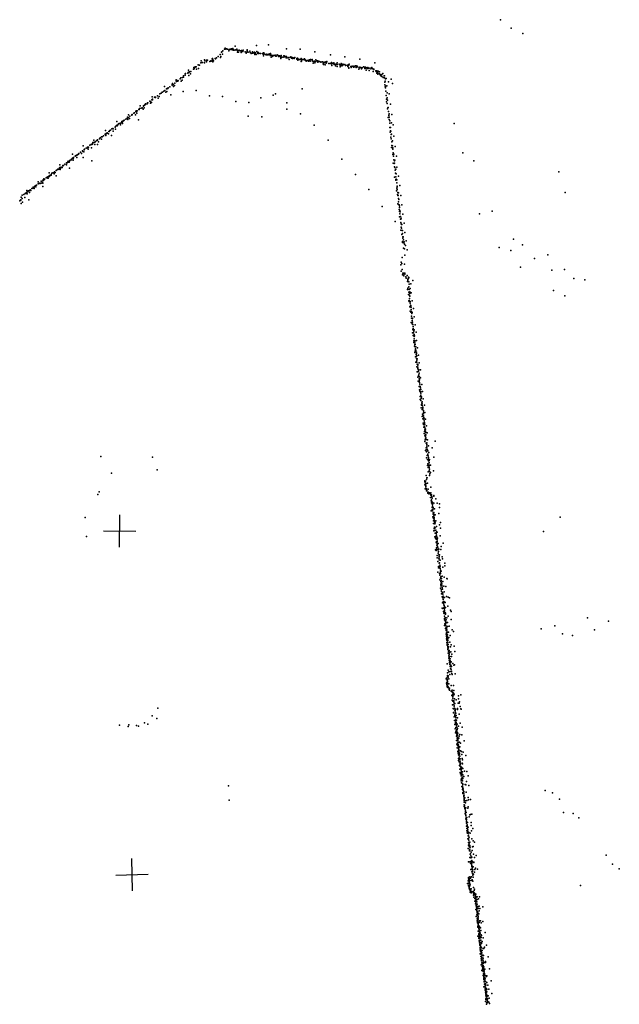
# Model space of a CAD drawing. Header units: millimetres. Extents: x -37310 to 30656, y -73877 to 11784.
# Tile 33 of 34: x -5207 to 2193, y -372 to 11784. Entities that reach past the tile are written whole.
import ezdxf

# ---------------------------------------------------------------- set-up
doc = ezdxf.new("R2010")
doc.units = ezdxf.units.MM
doc.layers.add('P', color=9, linetype='Continuous')
doc.layers.add('PANOS', color=10, linetype='Continuous')

msp = doc.modelspace()

# ---------------------------------------------------------------- linework, layer by layer
at = {"layer": 'P'}
for p in [(725, 11784), (860, 11680), (1004, 11613), (-2672, 11431), (-2578, 11427), (-2547, 11456), (-2284, 11466), (-2136, 11475), (-2793, 11306), (-2779, 11312), (-2757, 11328), (-2756, 11329), (-2733, 11356), (-2727, 11317), (-2723, 11330), (-2715, 11384), (-2714, 11387), (-2703, 11360), (-2700, 11401), (-2680, 11419), (-2673, 11420), (-2672, 11420), (-2654, 11426), (-2645, 11421), (-2643, 11419), (-2625, 11398), (-2621, 11418), (-2612, 11417), (-2611, 11422), (-2610, 11420), (-2597, 11415), (-2593, 11424), (-2580, 11413), (-2569, 11406), (-2567, 11411), (-2550, 11407), (-2540, 11412), (-2536, 11413), (-2536, 11411), (-2529, 11419), (-2518, 11403), (-2518, 11385), (-2515, 11402), (-2507, 11382), (-2500, 11407), (-2487, 11398), (-2475, 11378), (-2472, 11396), (-2469, 11403), (-2464, 11393), (-2461, 11400), (-2456, 11390), (-2455, 11390), (-2453, 11405), (-2450, 11408), (-2424, 11388), (-2414, 11381), (-2412, 11370), (-2401, 11403), (-2400, 11394), (-2398, 11411), (-2393, 11383), (-2388, 11383), (-2367, 11396), (-2362, 11380), (-2361, 11377), (-2349, 11365), (-2342, 11372), (-2335, 11387), (-2331, 11372), (-2330, 11381), (-2309, 11382), (-2309, 11369), (-2308, 11382), (-2305, 11356), (-2298, 11374), (-2297, 11365), (-2287, 11355), (-2280, 11392), (-2268, 11381), (-2267, 11368), (-2267, 11365), (-2260, 11377), (-2255, 11366), (-2236, 11367), (-2235, 11366), (-2212, 11366), (-2204, 11370), (-2204, 11360), (-2204, 11359), (-2200, 11376), (-2198, 11338), (-2192, 11357), (-2191, 11369), (-2173, 11353), (-2167, 11349), (-2159, 11358), (-2153, 11350), (-2140, 11352), (-2134, 11358), (-2122, 11361), (-2116, 11341), (-2115, 11353), (-2112, 11367), (-2109, 11345), (-2103, 11322), (-2101, 11344), (-2091, 11329), (-2084, 11343), (-2077, 11337), (-2072, 11342), (-2053, 11345), (-2049, 11336), (-2045, 11334), (-2041, 11334), (-2031, 11352), (-2018, 11341), (-2013, 11331), (-2008, 11333), (-2000, 11339), (-1997, 11328), (-1984, 11316), (-1982, 11342), (-1981, 11326), (-1967, 11321), (-1949, 11339), (-1949, 11321), (-1944, 11324), (-1943, 11339), (-1928, 11330), (-1923, 11326), (-1918, 11315), (-1914, 11329), (-1913, 11425), (-1909, 11314), (-1893, 11315), (-1893, 11314), (-1884, 11316), (-1866, 11323), (-1862, 11327), (-1853, 11317), (-1852, 11310), (-1845, 11316), (-1826, 11309), (-1825, 11313), (-1819, 11307), (-1813, 11318), (-1778, 11310), (-1747, 11420), (-1564, 11387), (-1370, 11351), (-1194, 11325), (-3058, 11192), (-3044, 11192), (-3042, 11203), (-3028, 11201), (-3003, 11228), (-2994, 11222), (-2988, 11224), (-2970, 11251), (-2968, 11278), (-2957, 11254), (-2951, 11256), (-2927, 11250), (-2925, 11288), (-2923, 11275), (-2922, 11275), (-2900, 11285), (-2900, 11262), (-2898, 11281), (-2896, 11282), (-2890, 11285), (-2862, 11269), (-2848, 11278), (-2845, 11272), (-2830, 11299), (-2829, 11286), (-2828, 11281), (-2827, 11304), (-2825, 11294), (-2824, 11265), (-2817, 11276), (-2793, 11303), (-2791, 11301), (-1986, 11305), (-1881, 11294), (-1880, 11291), (-1841, 11305), (-1820, 11304), (-1788, 11303), (-1788, 11298), (-1777, 11303), (-1776, 11304), (-1775, 11290), (-1775, 11284), (-1756, 11292), (-1744, 11293), (-1736, 11293), (-1735, 11269), (-1732, 11304), (-1730, 11299), (-1728, 11271), (-1723, 11287), (-1707, 11293), (-1700, 11294), (-1691, 11299), (-1689, 11288), (-1684, 11288), (-1684, 11283), (-1671, 11280), (-1670, 11272), (-1657, 11279), (-1643, 11272), (-1636, 11287), (-1633, 11283), (-1632, 11279), (-1624, 11273), (-1619, 11291), (-1598, 11291), (-1598, 11289), (-1597, 11277), (-1591, 11270), (-1587, 11248), (-1580, 11268), (-1568, 11272), (-1564, 11253), (-1559, 11263), (-1553, 11288), (-1543, 11277), (-1533, 11278), (-1532, 11263), (-1527, 11258), (-1526, 11267), (-1524, 11262), (-1516, 11272), (-1499, 11263), (-1491, 11258), (-1474, 11262), (-1466, 11264), (-1466, 11262), (-1461, 11238), (-1458, 11253), (-1458, 11230), (-1451, 11253), (-1439, 11226), (-1436, 11263), (-1429, 11252), (-1426, 11246), (-1425, 11258), (-1422, 11251), (-1418, 11268), (-1393, 11242), (-1392, 11244), (-1377, 11245), (-1370, 11242), (-1358, 11254), (-1357, 11241), (-1353, 11220), (-1341, 11245), (-1338, 11248), (-1331, 11252), (-1330, 11249), (-1326, 11230), (-1318, 11235), (-1312, 11235), (-1311, 11214), (-1304, 11230), (-1295, 11237), (-1291, 11206), (-1289, 11232), (-1287, 11250), (-1264, 11234), (-1256, 11225), (-1250, 11201), (-1249, 11215), (-1240, 11235), (-1238, 11243), (-1234, 11226), (-1231, 11216), (-1224, 11219), (-1219, 11234), (-1210, 11229), (-1196, 11229), (-1188, 11217), (-1166, 11221), (-1158, 11219), (-1158, 11208), (-1157, 11207), (-1151, 11220), (-1148, 11228), (-1146, 11188), (-1144, 11222), (-1143, 11184), (-1142, 11234), (-1121, 11206), (-1117, 11192), (-1105, 11209), (-1088, 11198), (-1085, 11201), (-1082, 11210), (-1077, 11201), (-1061, 11213), (-1054, 11216), (-1053, 11195), (-1052, 11204), (-1044, 11212), (-1038, 11204), (-1016, 11194), (-1013, 11189), (-1011, 11297), (-1011, 11199), (-1001, 11193), (-996, 11193), (-981, 11190), (-962, 11201), (-947, 11188), (-946, 11198), (-941, 11196), (-941, 11185), (-928, 11190), (-910, 11194), (-892, 11187), (-871, 11189), (-862, 11195), (-826, 11250), (-3220, 11068), (-3196, 11071), (-3185, 11090), (-3185, 11076), (-3166, 11115), (-3163, 11100), (-3159, 11118), (-3130, 11124), (-3128, 11131), (-3122, 11162), (-3121, 11130), (-3118, 11094), (-3114, 11139), (-3113, 11141), (-3100, 11116), (-3097, 11146), (-3063, 11173), (-3055, 11178), (-3023, 11175), (-3002, 11183), (-1020, 11174), (-990, 11177), (-947, 11183), (-932, 11159), (-918, 11180), (-911, 11181), (-892, 11157), (-874, 11176), (-868, 11180), (-849, 11178), (-844, 11144), (-839, 11175), (-838, 11173), (-838, 11168), (-812, 11152), (-808, 11145), (-800, 11141), (-799, 11125), (-798, 11154), (-795, 11131), (-789, 11125), (-789, 11113), (-788, 11127), (-781, 11147), (-768, 11117), (-766, 11141), (-759, 11108), (-754, 11096), (-749, 11092), (-739, 11108), (-737, 11082), (-724, 11120), (-723, 11072), (-707, 11089), (-706, 11092), (-706, 11067), (-706, 11067), (-3421, 10958), (-3376, 10941), (-3356, 10956), (-3326, 10984), (-3324, 10977), (-3323, 10995), (-3314, 10982), (-3310, 10958), (-3296, 10970), (-3291, 11002), (-3275, 11040), (-3275, 11029), (-3272, 11021), (-3260, 11026), (-3255, 11032), (-3251, 11031), (-3227, 11052), (-3214, 11027), (-3200, 11038), (-702, 10981), (-700, 11012), (-698, 11027), (-695, 10954), (-693, 11053), (-692, 10941), (-688, 10962), (-686, 11057), (-678, 10968), (-657, 11018), (-624, 11050), (-607, 10997), (-3572, 10830), (-3544, 10827), (-3536, 10822), (-3532, 10825), (-3530, 10829), (-3508, 10846), (-3508, 10846), (-3485, 10835), (-3479, 10867), (-3478, 10867), (-3463, 10877), (-3448, 10891), (-3443, 10890), (-3428, 10901), (-3417, 10909), (-3404, 10891), (-3395, 10930), (-3393, 10931), (-3391, 10898), (-3386, 10936), (-3379, 10936), (-3342, 10857), (-3190, 10899), (-3031, 10908), (-2865, 10844), (-2706, 10834), (-2231, 10821), (-2078, 10853), (-2050, 10870), (-1722, 10931), (-689, 10902), (-684, 10849), (-673, 10879), (-672, 10821), (-648, 10868), (-3720, 10722), (-3681, 10718), (-3678, 10722), (-3667, 10727), (-3661, 10731), (-3656, 10746), (-3653, 10735), (-3633, 10747), (-3628, 10758), (-3624, 10758), (-3600, 10777), (-3594, 10776), (-3592, 10754), (-3580, 10761), (-3578, 10795), (-3570, 10794), (-3566, 10801), (-3498, 10816), (-2539, 10776), (-2381, 10763), (-1911, 10756), (-682, 10803), (-681, 10770), (-676, 10800), (-670, 10748), (-668, 10789), (-661, 10700), (-629, 10742), (-3878, 10579), (-3865, 10611), (-3865, 10576), (-3846, 10594), (-3824, 10606), (-3822, 10611), (-3820, 10615), (-3799, 10628), (-3792, 10633), (-3777, 10610), (-3775, 10650), (-3768, 10658), (-3765, 10652), (-3762, 10628), (-3759, 10659), (-3737, 10675), (-3733, 10676), (-3727, 10688), (-3709, 10693), (-3695, 10697), (-3685, 10678), (-3670, 10696), (-2386, 10593), (-2220, 10585), (-1911, 10680), (-1741, 10622), (-668, 10683), (-665, 10697), (-661, 10577), (-657, 10650), (-651, 10606), (-650, 10603), (-648, 10581), (-647, 10621), (-613, 10613), (-4029, 10457), (-4024, 10464), (-4013, 10477), (-4008, 10526), (-4006, 10472), (-4003, 10480), (-3994, 10487), (-3986, 10497), (-3978, 10503), (-3965, 10506), (-3964, 10484), (-3952, 10510), (-3946, 10528), (-3938, 10524), (-3937, 10504), (-3930, 10535), (-3926, 10534), (-3918, 10544), (-3898, 10555), (-3882, 10564), (-3872, 10575), (-3872, 10573), (-3871, 10551), (-3850, 10564), (-3742, 10547), (-1572, 10480), (-646, 10552), (-639, 10505), (-638, 10535), (-620, 10509), (-596, 10485), (154, 10502), (-4199, 10338), (-4198, 10337), (-4189, 10338), (-4174, 10351), (-4153, 10365), (-4151, 10371), (-4150, 10418), (-4150, 10372), (-4146, 10353), (-4140, 10380), (-4139, 10375), (-4128, 10384), (-4126, 10389), (-4112, 10373), (-4105, 10403), (-4101, 10403), (-4093, 10414), (-4086, 10420), (-4075, 10356), (-4069, 10435), (-4059, 10440), (-4058, 10439), (-4055, 10437), (-4053, 10409), (-4025, 10434), (-637, 10452), (-636, 10396), (-629, 10452), (-629, 10411), (-628, 10406), (-628, 10334), (-623, 10365), (-618, 10369), (-589, 10344), (-4424, 10228), (-4341, 10235), (-4323, 10244), (-4317, 10245), (-4310, 10254), (-4310, 10249), (-4304, 10266), (-4294, 10267), (-4293, 10298), (-4281, 10242), (-4279, 10273), (-4271, 10279), (-4254, 10292), (-4250, 10296), (-4248, 10299), (-4246, 10297), (-4245, 10244), (-4234, 10278), (-4222, 10314), (-4213, 10326), (-4196, 10307), (-1402, 10297), (-621, 10315), (-613, 10274), (-613, 10231), (-608, 10288), (-608, 10228), (-573, 10220), (-4557, 10125), (-4521, 10098), (-4517, 10105), (-4510, 10109), (-4500, 10113), (-4498, 10116), (-4494, 10116), (-4489, 10118), (-4482, 10123), (-4477, 10130), (-4456, 10148), (-4455, 10148), (-4443, 10134), (-4434, 10164), (-4432, 10163), (-4428, 10157), (-4415, 10152), (-4412, 10177), (-4410, 10180), (-4407, 10187), (-4387, 10198), (-4371, 10201), (-4370, 10206), (-4369, 10210), (-4368, 10204), (-4364, 10184), (-4363, 10208), (-4359, 10211), (-4322, 10203), (-617, 10205), (-607, 10202), (-602, 10185), (-601, 10204), (-600, 10121), (-598, 10139), (-592, 10098), (-589, 10124), (-557, 10100), (263, 10139), (-4710, 9992), (-4675, 9980), (-4673, 9983), (-4669, 9984), (-4666, 9985), (-4652, 9999), (-4631, 10015), (-4628, 9993), (-4627, 10014), (-4615, 10024), (-4614, 10031), (-4609, 10036), (-4606, 10026), (-4595, 10026), (-4593, 10036), (-4587, 10046), (-4585, 10049), (-4567, 10053), (-4566, 10061), (-4555, 10075), (-4548, 10050), (-4546, 10069), (-4544, 10080), (-4543, 10083), (-4502, 10083), (-4424, 10084), (-4318, 10043), (-1230, 10063), (-599, 10013), (-589, 10053), (-584, 10010), (-583, 10011), (-581, 10043), (-576, 10048), (398, 10042), (-4852, 9847), (-4845, 9894), (-4839, 9859), (-4839, 9849), (-4835, 9861), (-4818, 9872), (-4817, 9864), (-4812, 9888), (-4800, 9893), (-4795, 9892), (-4793, 9893), (-4783, 9881), (-4780, 9892), (-4778, 9905), (-4770, 9899), (-4757, 9923), (-4756, 9855), (-4754, 9926), (-4736, 9940), (-4735, 9935), (-4724, 9938), (-4716, 9956), (-4712, 9960), (-4711, 9951), (-4708, 9936), (-4705, 9946), (-4694, 9965), (-4681, 9959), (-4594, 9952), (-1061, 9872), (-580, 9967), (-576, 9959), (-574, 9928), (-568, 9888), (-565, 9940), (-562, 9883), (-551, 9965), (-532, 9851), (1446, 9906), (-5020, 9729), (-5013, 9726), (-5008, 9738), (-5000, 9743), (-4999, 9742), (-4981, 9781), (-4980, 9757), (-4969, 9762), (-4957, 9767), (-4955, 9763), (-4943, 9767), (-4942, 9790), (-4927, 9780), (-4922, 9726), (-4921, 9804), (-4920, 9767), (-4917, 9799), (-4911, 9805), (-4910, 9818), (-4900, 9817), (-4900, 9811), (-4881, 9832), (-4877, 9835), (-4861, 9826), (-4860, 9844), (-4855, 9826), (-580, 9840), (-565, 9845), (-565, 9812), (-563, 9803), (-561, 9815), (-552, 9771), (-551, 9806), (-550, 9727), (-517, 9735), (-5175, 9617), (-5158, 9624), (-5155, 9627), (-5141, 9640), (-5135, 9642), (-5129, 9639), (-5118, 9652), (-5117, 9676), (-5116, 9658), (-5116, 9636), (-5105, 9664), (-5097, 9670), (-5088, 9652), (-5083, 9677), (-5078, 9679), (-5077, 9682), (-5069, 9676), (-5058, 9698), (-5039, 9716), (-5039, 9703), (-5038, 9711), (-5030, 9701), (-5026, 9722), (-5006, 9719), (-898, 9688), (-558, 9673), (-554, 9706), (-548, 9686), (-547, 9721), (-543, 9626), (-542, 9649), (-539, 9612), (-537, 9612), (-533, 9645), (-505, 9615), (1525, 9649), (-5207, 9546), (-5202, 9552), (-5193, 9557), (-5191, 9560), (-5190, 9593), (-5187, 9514), (-5178, 9577), (-5174, 9530), (-5144, 9590), (-5094, 9559), (-539, 9509), (-534, 9502), (-532, 9575), (-530, 9536), (-529, 9565), (-525, 9497), (-520, 9487), (-492, 9499), (-733, 9476), (-522, 9440), (-520, 9416), (-518, 9465), (-515, 9427), (-514, 9389), (-511, 9410), (-479, 9383), (466, 9389), (622, 9419), (-574, 9293), (-520, 9351), (-508, 9355), (-508, 9322), (-502, 9322), (-502, 9282), (-501, 9264), (-500, 9334), (-495, 9256), (-490, 9254), (-464, 9273), (-504, 9187), (-501, 9224), (-493, 9212), (-492, 9132), (-485, 9181), (-484, 9181), (-484, 9146), (-454, 9158), (-484, 9035), (-482, 9044), (-480, 9086), (-479, 9104), (-476, 9105), (-472, 9067), (-466, 9031), (-462, 9041), (-458, 9011), (-444, 8997), (-436, 9055), (886, 9074), (999, 9006), (-470, 8963), (-458, 8956), (-454, 8877), (-426, 8944), (709, 8971), (856, 8933), (1309, 8882), (-505, 8759), (-498, 8790), (-492, 8774), (-488, 8848), (-460, 8766), (1147, 8837), (-500, 8681), (-486, 8698), (-483, 8636), (-479, 8653), (-476, 8635), (-468, 8653), (-455, 8641), (-452, 8654), (975, 8729), (1362, 8691), (1517, 8698), (-468, 8621), (-442, 8611), (-436, 8591), (-426, 8626), (-423, 8550), (-418, 8568), (-417, 8582), (-415, 8552), (-410, 8607), (-409, 8590), (-406, 8601), (-406, 8546), (-402, 8520), (-378, 8524), (-355, 8564), (1632, 8589), (1769, 8574), (-419, 8454), (-415, 8471), (-408, 8391), (-406, 8421), (-404, 8486), (-400, 8451), (-394, 8426), (-391, 8404), (-390, 8467), (-375, 8410), (1381, 8442), (-404, 8313), (-400, 8316), (-400, 8306), (-397, 8377), (-395, 8340), (-394, 8371), (-388, 8305), (-388, 8286), (-362, 8311), (1520, 8375), (-391, 8241), (-387, 8184), (-383, 8261), (-381, 8172), (-379, 8257), (-379, 8235), (-377, 8235), (-377, 8206), (-372, 8180), (-368, 8155), (-364, 8167), (-348, 8219), (-374, 8046), (-373, 8099), (-371, 8124), (-364, 8100), (-364, 8071), (-364, 8029), (-361, 8093), (-358, 8095), (-358, 8048), (-339, 8115), (-360, 7919), (-357, 8022), (-356, 7958), (-354, 8022), (-351, 7997), (-349, 7971), (-347, 7945), (-347, 7918), (-342, 7938), (-340, 7955), (-328, 8016), (-314, 7927), (-350, 7886), (-343, 7799), (-342, 7821), (-340, 7896), (-338, 7844), (-337, 7871), (-333, 7883), (-332, 7821), (-331, 7796), (-330, 7811), (-308, 7824), (-333, 7754), (-331, 7772), (-330, 7677), (-328, 7772), (-325, 7747), (-325, 7692), (-323, 7722), (-321, 7709), (-320, 7699), (-319, 7744), (-311, 7664), (-310, 7678), (-297, 7733), (-321, 7620), (-317, 7557), (-314, 7651), (-312, 7626), (-311, 7562), (-309, 7603), (-307, 7580), (-305, 7636), (-304, 7556), (-301, 7596), (-286, 7641), (-277, 7547), (-304, 7497), (-303, 7532), (-302, 7437), (-297, 7437), (-294, 7528), (-294, 7512), (-293, 7487), (-292, 7479), (-289, 7466), (-284, 7444), (-283, 7460), (-279, 7422), (-262, 7463), (-292, 7371), (-290, 7320), (-287, 7388), (-281, 7316), (-280, 7398), (-277, 7352), (-277, 7321), (-274, 7376), (-272, 7306), (-271, 7339), (-261, 7362), (-276, 7254), (-274, 7215), (-270, 7283), (-270, 7259), (-269, 7196), (-264, 7255), (-263, 7192), (-262, 7240), (-259, 7187), (-258, 7217), (-256, 7191), (-245, 7281), (-236, 7192), (-266, 7134), (-266, 7095), (-257, 7149), (-256, 7172), (-255, 7082), (-251, 7106), (-250, 7129), (-249, 7123), (-245, 7052), (-238, 7066), (-227, 7105), (-251, 6990), (-249, 7026), (-247, 7034), (-241, 7020), (-241, 6973), (-240, 7043), (-234, 6977), (-233, 7000), (-233, 6988), (-225, 6959), (-222, 6938), (-213, 7023), (-207, 6933), (-239, 6883), (-237, 6914), (-233, 6858), (-230, 6892), (-229, 6920), (-224, 6893), (-223, 6916), (-220, 6873), (-218, 6852), (-216, 6856), (-216, 6831), (-213, 6810), (-197, 6852), (-227, 6803), (-225, 6785), (-218, 6754), (-217, 6753), (-212, 6767), (-212, 6701), (-210, 6789), (-209, 6790), (-208, 6722), (-205, 6747), (-199, 6706), (-197, 6728), (-193, 6686), (-188, 6768), (-216, 6676), (-207, 6648), (-205, 6576), (-202, 6598), (-200, 6616), (-197, 6664), (-197, 6642), (-195, 6659), (-194, 6622), (-190, 6602), (-179, 6685), (-174, 6599), (-81, 6582), (-199, 6465), (-192, 6554), (-190, 6500), (-189, 6475), (-186, 6447), (-183, 6561), (-183, 6540), (-183, 6498), (-182, 6519), (-177, 6478), (-175, 6468), (-168, 6460), (-161, 6522), (-118, 6497), (-4206, 6391), (-3570, 6381), (-185, 6375), (-179, 6402), (-174, 6354), (-170, 6419), (-168, 6403), (-167, 6398), (-163, 6379), (-163, 6359), (-163, 6358), (-160, 6338), (-156, 6439), (-155, 6340), (-149, 6356), (-95, 6382), (-3510, 6228), (-174, 6280), (-172, 6300), (-165, 6200), (-164, 6257), (-156, 6297), (-156, 6277), (-155, 6256), (-154, 6274), (-154, 6215), (-152, 6319), (-150, 6236), (-149, 6208), (-136, 6284), (-101, 6215), (-4073, 6184), (-209, 6083), (-207, 6091), (-199, 6086), (-191, 6155), (-186, 6108), (-183, 6128), (-179, 6129), (-148, 6155), (-147, 6176), (-139, 6194), (-4227, 5957), (-206, 6040), (-203, 5994), (-201, 6066), (-198, 5990), (-197, 6046), (-194, 6027), (-194, 5995), (-193, 6017), (-192, 6059), (-189, 5988), (-188, 5994), (-185, 5968), (-183, 5970), (-176, 6064), (-166, 5989), (-131, 6013), (-4242, 5920), (-171, 5950), (-168, 5940), (-167, 5949), (-160, 5945), (-157, 5932), (-149, 5943), (-143, 5934), (-140, 5931), (-139, 5927), (-136, 5884), (-134, 5941), (-132, 5915), (-128, 5844), (-123, 5917), (-123, 5857), (-122, 5837), (-121, 5887), (-120, 5897), (-117, 5877), (-95, 5902), (-94, 5910), (-70, 5867), (-129, 5722), (-126, 5819), (-123, 5720), (-120, 5822), (-119, 5730), (-118, 5807), (-118, 5760), (-113, 5818), (-112, 5824), (-112, 5778), (-111, 5798), (-111, 5722), (-110, 5738), (-106, 5759), (-105, 5761), (-98, 5815), (-86, 5746), (-54, 5813), (-28, 5806), (-27, 5762), (-4400, 5637), (-108, 5647), (-106, 5681), (-104, 5696), (-104, 5638), (-101, 5626), (-99, 5598), (-97, 5679), (-96, 5699), (-95, 5659), (-93, 5634), (-91, 5639), (-90, 5619), (-86, 5599), (-80, 5672), (-72, 5597), (-35, 5687), (1462, 5641), (-100, 5563), (-94, 5473), (-91, 5479), (-90, 5564), (-90, 5501), (-89, 5520), (-86, 5479), (-83, 5579), (-82, 5559), (-80, 5510), (-79, 5574), (-73, 5482), (-65, 5526), (-28, 5547), (-15, 5505), (-12, 5575), (-4382, 5405), (-82, 5400), (-79, 5445), (-77, 5382), (-76, 5405), (-69, 5442), (-68, 5450), (-67, 5371), (-62, 5462), (-61, 5422), (-57, 5401), (-56, 5388), (-56, 5362), (-54, 5458), (-49, 5385), (-18, 5413), (1257, 5464), (-75, 5238), (-67, 5332), (-67, 5229), (-65, 5263), (-63, 5327), (-62, 5248), (-61, 5337), (-57, 5298), (-56, 5341), (-56, 5323), (-56, 5321), (-54, 5301), (-51, 5280), (-48, 5262), (-48, 5239), (-41, 5317), (-34, 5246), (-8, 5245), (-6, 5280), (18, 5320), (-54, 5170), (-54, 5139), (-43, 5198), (-42, 5197), (-39, 5218), (-36, 5138), (-35, 5176), (-32, 5135), (-31, 5156), (-31, 5115), (-27, 5177), (-18, 5112), (6, 5153), (11, 5127), (-46, 5094), (-39, 5017), (-38, 5033), (-30, 5073), (-26, 5026), (-25, 5078), (-21, 5031), (-21, 5013), (-20, 5051), (-19, 5010), (-16, 5039), (-15, 4989), (17, 5026), (40, 5075), (41, 5040), (-48, 4964), (-28, 4946), (-23, 4925), (-22, 4870), (-19, 4951), (-14, 4947), (-13, 4968), (-13, 4890), (-8, 4905), (-4, 4977), (-1, 4883), (6, 4912), (32, 4903), (63, 4883), (68, 4880), (-13, 4764), (-11, 4794), (-10, 4846), (-10, 4811), (-7, 4744), (-5, 4829), (-4, 4862), (-1, 4840), (1, 4820), (1, 4799), (6, 4777), (6, 4768), (11, 4755), (15, 4848), (28, 4790), (51, 4788), (-3, 4725), (-2, 4697), (7, 4659), (10, 4712), (11, 4707), (17, 4690), (17, 4647), (19, 4668), (19, 4646), (21, 4625), (31, 4721), (34, 4651), (62, 4663), (79, 4655), (99, 4648), (7, 4518), (10, 4584), (14, 4592), (17, 4516), (25, 4580), (26, 4601), (27, 4586), (28, 4558), (28, 4524), (30, 4550), (35, 4512), (36, 4534), (38, 4592), (39, 4525), (43, 4590), (49, 4526), (75, 4542), (23, 4479), (29, 4457), (31, 4483), (32, 4452), (35, 4490), (35, 4420), (35, 4391), (39, 4465), (41, 4393), (42, 4467), (42, 4401), (46, 4399), (47, 4456), (47, 4443), (63, 4400), (83, 4418), (109, 4496), (119, 4477), (120, 4377), (1802, 4401), (36, 4375), (37, 4305), (41, 4324), (43, 4361), (44, 4330), (46, 4268), (49, 4309), (51, 4330), (51, 4265), (52, 4352), (52, 4303), (52, 4270), (53, 4342), (56, 4374), (57, 4284), (61, 4282), (63, 4260), (71, 4292), (73, 4342), (92, 4298), (1228, 4262), (1396, 4301), (2058, 4357), (55, 4197), (57, 4244), (61, 4170), (62, 4215), (62, 4185), (62, 4139), (64, 4238), (65, 4155), (68, 4213), (68, 4167), (69, 4222), (73, 4188), (74, 4161), (77, 4141), (86, 4224), (91, 4157), (107, 4183), (131, 4252), (146, 4230), (1490, 4202), (1617, 4181), (1886, 4253), (63, 4096), (66, 4125), (68, 4076), (69, 4063), (70, 4097), (73, 4068), (74, 4099), (75, 4039), (76, 4017), (77, 4118), (78, 4094), (78, 4047), (79, 4070), (80, 4023), (84, 4040), (100, 4098), (111, 4042), (120, 4068), (153, 4048), (77, 4010), (83, 3964), (85, 3987), (86, 3962), (88, 3960), (90, 3932), (90, 3901), (92, 3979), (93, 3995), (93, 3947), (93, 3904), (94, 3918), (98, 3969), (100, 3920), (104, 3894), (114, 3981), (122, 3924), (128, 3949), (162, 3984), (69, 3830), (95, 3876), (96, 3869), (97, 3849), (98, 3845), (101, 3858), (103, 3823), (104, 3797), (105, 3869), (106, 3797), (109, 3843), (110, 3770), (112, 3817), (112, 3793), (119, 3858), (123, 3798), (140, 3837), (152, 3816), (161, 3821), (55, 3648), (62, 3654), (72, 3669), (73, 3722), (73, 3689), (79, 3666), (82, 3684), (83, 3755), (88, 3647), (91, 3731), (100, 3699), (104, 3737), (117, 3767), (121, 3742), (123, 3736), (127, 3714), (132, 3700), (169, 3710), (61, 3593), (62, 3593), (65, 3575), (66, 3602), (67, 3630), (68, 3559), (69, 3549), (72, 3593), (72, 3544), (73, 3618), (73, 3609), (73, 3567), (74, 3643), (77, 3540), (80, 3549), (86, 3535), (90, 3586), (95, 3529), (99, 3533), (118, 3562), (148, 3562), (93, 3513), (95, 3513), (96, 3505), (119, 3494), (123, 3496), (123, 3490), (126, 3498), (128, 3439), (131, 3507), (133, 3454), (135, 3482), (137, 3476), (137, 3435), (138, 3458), (138, 3430), (140, 3406), (146, 3471), (150, 3503), (150, 3447), (151, 3453), (156, 3455), (209, 3438), (236, 3448), (-3502, 3283), (129, 3381), (133, 3326), (139, 3370), (141, 3380), (150, 3375), (152, 3359), (152, 3334), (153, 3315), (157, 3309), (159, 3285), (160, 3398), (165, 3341), (180, 3387), (204, 3346), (207, 3398), (216, 3346), (219, 3364), (227, 3305), (-3572, 3189), (143, 3280), (146, 3230), (147, 3228), (148, 3276), (153, 3179), (158, 3183), (163, 3261), (164, 3211), (165, 3195), (167, 3256), (168, 3187), (169, 3238), (172, 3270), (174, 3166), (176, 3195), (176, 3167), (177, 3223), (181, 3194), (195, 3282), (196, 3267), (196, 3165), (217, 3209), (237, 3274), (241, 3270), (-3977, 3073), (-3868, 3056), (-3862, 3079), (-3765, 3072), (-3739, 3061), (-3665, 3105), (-3624, 3088), (-3516, 3155), (159, 3131), (165, 3082), (170, 3107), (171, 3138), (172, 3135), (172, 3098), (175, 3139), (175, 3116), (175, 3047), (178, 3081), (181, 3108), (182, 3069), (183, 3138), (183, 3076), (184, 3095), (184, 3045), (186, 3048), (191, 3085), (208, 3060), (231, 3100), (255, 3050), (169, 3030), (172, 2979), (177, 3000), (182, 2937), (183, 2995), (186, 3016), (186, 2972), (187, 3021), (188, 2955), (190, 3017), (190, 2988), (195, 2951), (196, 2928), (197, 3032), (197, 2954), (199, 2976), (199, 2923), (218, 2940), (224, 2960), (249, 2954), (183, 2885), (188, 2840), (191, 2914), (196, 2822), (197, 2852), (198, 2904), (199, 2896), (200, 2893), (200, 2881), (200, 2857), (202, 2836), (203, 2835), (205, 2860), (207, 2812), (210, 2827), (211, 2796), (213, 2914), (222, 2863), (223, 2807), (233, 2853), (278, 2879), (192, 2793), (200, 2750), (204, 2729), (206, 2727), (207, 2788), (208, 2707), (209, 2765), (211, 2775), (212, 2743), (214, 2763), (215, 2720), (216, 2697), (220, 2717), (221, 2728), (226, 2693), (232, 2758), (245, 2751), (250, 2714), (267, 2742), (299, 2698), (210, 2661), (210, 2640), (216, 2673), (216, 2655), (217, 2621), (222, 2576), (223, 2631), (226, 2655), (229, 2660), (229, 2609), (229, 2597), (229, 2567), (230, 2628), (231, 2587), (234, 2595), (237, 2565), (237, 2560), (252, 2606), (253, 2661), (256, 2647), (256, 2598), (226, 2531), (231, 2488), (234, 2475), (238, 2527), (239, 2543), (240, 2449), (241, 2520), (241, 2471), (242, 2492), (245, 2498), (246, 2535), (246, 2457), (247, 2453), (248, 2476), (251, 2550), (251, 2476), (257, 2500), (258, 2433), (261, 2540), (262, 2460), (275, 2440), (282, 2507), (311, 2504), (329, 2448), (-2630, 2326), (242, 2406), (242, 2389), (246, 2362), (247, 2396), (248, 2318), (249, 2421), (252, 2386), (254, 2311), (256, 2315), (257, 2410), (257, 2387), (258, 2320), (259, 2355), (260, 2416), (260, 2343), (261, 2346), (289, 2343), (299, 2339), (306, 2380), (334, 2328), (257, 2278), (261, 2286), (262, 2242), (263, 2298), (264, 2229), (266, 2295), (267, 2276), (267, 2272), (268, 2238), (271, 2234), (273, 2256), (275, 2190), (276, 2236), (276, 2212), (276, 2196), (277, 2211), (303, 2246), (1277, 2269), (1367, 2240), (-2621, 2149), (277, 2167), (277, 2161), (277, 2151), (277, 2146), (277, 2092), (277, 2070), (278, 2168), (278, 2125), (280, 2124), (282, 2086), (282, 2084), (283, 2067), (284, 2081), (285, 2176), (293, 2115), (294, 2142), (310, 2143), (329, 2180), (331, 2152), (356, 2157), (1456, 2162), (287, 2044), (288, 2059), (289, 2037), (290, 1984), (293, 2004), (294, 1972), (295, 2016), (298, 2054), (298, 1996), (298, 1964), (301, 1953), (305, 1995), (325, 2051), (327, 2064), (350, 1968), (356, 1970), (371, 1977), (1505, 1994), (1624, 1982), (299, 1918), (302, 1924), (302, 1908), (305, 1931), (306, 1888), (307, 1882), (309, 1910), (309, 1866), (309, 1828), (312, 1933), (314, 1837), (315, 1845), (320, 1873), (340, 1943), (363, 1872), (365, 1834), (1692, 1932), (310, 1771), (313, 1799), (315, 1823), (315, 1747), (318, 1741), (319, 1803), (322, 1782), (322, 1754), (323, 1760), (327, 1739), (328, 1710), (329, 1813), (332, 1717), (335, 1751), (352, 1740), (368, 1771), (387, 1799), (324, 1670), (329, 1670), (330, 1674), (331, 1594), (332, 1627), (338, 1653), (339, 1610), (340, 1631), (341, 1690), (347, 1630), (347, 1588), (375, 1672), (389, 1647), (407, 1630), (329, 1551), (340, 1578), (344, 1523), (345, 1534), (348, 1567), (348, 1545), (349, 1524), (351, 1569), (352, 1481), (356, 1485), (359, 1459), (363, 1508), (376, 1527), (381, 1573), (388, 1576), (392, 1481), (426, 1465), (2029, 1470), (333, 1388), (348, 1440), (350, 1388), (358, 1370), (362, 1438), (364, 1394), (367, 1440), (367, 1390), (367, 1373), (368, 1352), (371, 1446), (371, 1405), (372, 1370), (373, 1343), (381, 1386), (396, 1382), (399, 1377), (404, 1439), (2110, 1359), (361, 1291), (368, 1294), (371, 1332), (373, 1262), (374, 1331), (378, 1309), (381, 1244), (382, 1266), (385, 1289), (387, 1222), (388, 1324), (395, 1236), (404, 1261), (409, 1293), (418, 1310), (443, 1298), (2193, 1300), (321, 1121), (328, 1154), (331, 1176), (331, 1123), (332, 1193), (333, 1099), (336, 1162), (339, 1145), (344, 1178), (346, 1157), (346, 1135), (347, 1114), (348, 1200), (354, 1103), (355, 1186), (366, 1155), (367, 1203), (378, 1165), (386, 1148), (388, 1197), (333, 1090), (339, 1060), (342, 1076), (344, 1082), (346, 1092), (346, 1049), (349, 1054), (352, 1032), (352, 1011), (353, 1039), (354, 1042), (358, 1041), (358, 1027), (362, 1010), (363, 1005), (365, 1053), (367, 1007), (370, 1017), (372, 1016), (373, 1019), (391, 1018), (394, 1002), (395, 1072), (395, 976), (398, 985), (400, 1004), (402, 1034), (404, 1050), (408, 997), (408, 981), (418, 983), (420, 985), (421, 989), (1713, 1094), (398, 952), (408, 936), (411, 902), (419, 967), (419, 959), (419, 870), (420, 937), (421, 893), (423, 915), (423, 871), (424, 943), (424, 898), (424, 888), (425, 923), (426, 955), (427, 915), (429, 854), (433, 892), (439, 923), (439, 865), (440, 954), (456, 930), (468, 956), (424, 797), (426, 848), (427, 845), (431, 830), (431, 826), (432, 803), (433, 796), (435, 810), (435, 732), (436, 781), (436, 734), (439, 758), (440, 766), (440, 736), (445, 769), (446, 837), (448, 832), (448, 767), (452, 810), (454, 747), (458, 745), (462, 783), (464, 841), (472, 811), (509, 831), (426, 714), (438, 660), (440, 682), (442, 691), (444, 644), (445, 633), (447, 645), (448, 725), (448, 667), (450, 712), (450, 622), (451, 618), (452, 682), (452, 680), (453, 704), (459, 642), (462, 637), (469, 657), (479, 660), (490, 633), (509, 652), (447, 591), (447, 579), (449, 592), (453, 589), (453, 531), (455, 577), (457, 599), (458, 528), (458, 490), (460, 562), (460, 531), (460, 500), (463, 593), (463, 554), (463, 548), (464, 531), (468, 508), (470, 579), (472, 517), (477, 507), (481, 574), (485, 539), (538, 513), (448, 470), (460, 455), (460, 440), (463, 412), (464, 452), (465, 473), (467, 402), (469, 443), (469, 385), (470, 446), (471, 484), (471, 464), (471, 391), (472, 419), (473, 396), (473, 366), (479, 463), (481, 371), (484, 420), (489, 486), (489, 452), (491, 378), (492, 390), (494, 479), (501, 402), (511, 449), (471, 357), (475, 252), (476, 321), (477, 330), (477, 302), (478, 325), (479, 325), (480, 348), (481, 285), (483, 301), (484, 275), (485, 289), (486, 249), (487, 332), (488, 248), (489, 276), (491, 327), (491, 264), (493, 252), (495, 264), (499, 292), (512, 318), (520, 315), (528, 335), (555, 360), (486, 218), (489, 191), (492, 215), (492, 194), (492, 164), (493, 170), (495, 228), (498, 139), (499, 203), (499, 129), (500, 140), (501, 179), (507, 233), (508, 130), (509, 138), (511, 154), (513, 199), (513, 174), (515, 134), (517, 229), (527, 146), (540, 145), (541, 158), (576, 213), (487, 114), (498, 46), (501, 96), (502, 112), (504, 63), (507, 59), (508, 87), (508, 69), (510, 83), (512, 37), (512, 34), (513, 106), (513, 58), (515, 3), (516, 3), (519, 73), (520, 90), (520, 10), (523, 59), (524, 6), (525, 30), (526, 48), (529, 8), (530, 5), (534, 60), (593, 66), (513, -18), (519, -18), (522, -27), (522, -64), (523, -18), (523, -44), (523, -59), (526, -96), (527, -92), (528, -69), (530, -43), (533, -56), (533, -93), (533, -119), (534, -14), (535, -69), (537, -48), (539, -120), (540, -121), (543, -91), (545, -22), (553, -29), (558, -102), (560, -19), (610, -83), (521, -156), (529, -122), (531, -122), (534, -147), (534, -155), (535, -152), (539, -183), (539, -198), (540, -145), (540, -177), (542, -170), (542, -224), (544, -204), (545, -171), (546, -134), (546, -238), (547, -197), (551, -186), (553, -222), (555, -175), (557, -217), (560, -188), (570, -134), (581, -186), (620, -239), (543, -338), (545, -247), (546, -305), (546, -312), (547, -269), (548, -249), (548, -250), (551, -295), (552, -248), (552, -274), (555, -299), (557, -261), (557, -274), (557, -318), (558, -351), (559, -300), (561, -323), (563, -327), (563, -353), (565, -316), (567, -302), (567, -347), (573, -343), (574, -267), (584, -346), (589, -298), (591, -362), (554, -372)]:
    msp.add_point(p, dxfattribs=at)
at = {"layer": 'PANOS'}
for points in [[(-3975, 5272), (-3973, 5672)], [(-4174, 5473), (-3774, 5471)], [(-3815, 1028), (-3824, 1428)], [(-4020, 1224), (-3620, 1233)]]:
    msp.add_lwpolyline(points, dxfattribs=at)

doc.saveas('drawing.dxf')
